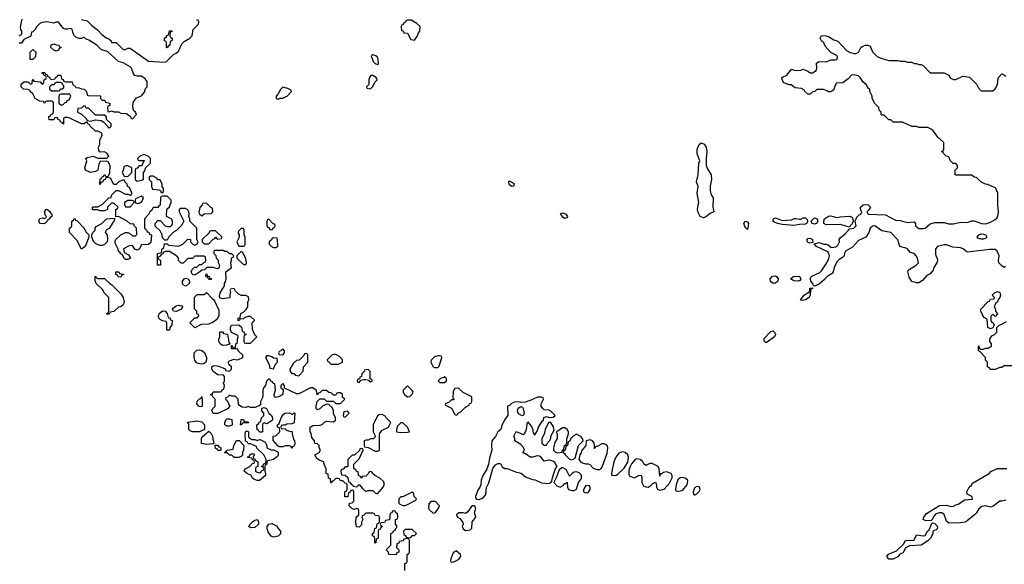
# Model space of a CAD drawing. Header units: inches. Extents: x 2671394 to 2765652, y 830470 to 955458.
# Tile 113 of 256: x 2723676 to 2732190, y 851644 to 856350. Entities that reach past the tile are written whole.
import ezdxf

# ---------------------------------------------------------------- set-up
doc = ezdxf.new("R2010")
doc.units = ezdxf.units.IN
doc.header["$MEASUREMENT"] = 0
doc.layers.add('C7825', color=7, linetype='Continuous')
doc.layers.add('C7835', color=7, linetype='Continuous')

msp = doc.modelspace()

# ---------------------------------------------------------------- linework, layer by layer
at = {"layer": 'C7825', "color": 2, "elevation": 14}
for points in [[(2723670, 856212), (2723690, 856222), (2723695.3, 856230), (2723695.3, 856250), (2723685.2, 856265.2), (2723682.7, 856282.7), (2723693.2, 856346.8), (2723701.2, 856358.8)], [(2727006, 851590), (2727006, 851650), (2727022, 851658), (2727026, 851670), (2727026, 851730), (2727042, 851738), (2727046, 851750), (2727046, 851850), (2727042, 851862), (2727030, 851866), (2726998, 851862), (2726992.7, 851847.3), (2726958, 851842), (2726952.7, 851827.3), (2726938, 851822), (2726934, 851790), (2726954, 851770), (2726954, 851750), (2726938, 851742), (2726930, 851726), (2726867.3, 851727.3), (2726866, 851750), (2726846, 851770), (2726886, 851810), (2726886, 851910), (2726902, 851918), (2726907.3, 851932.7), (2726922, 851938), (2726927.3, 851952.7), (2726938, 851962), (2726936.4, 851976.4), (2726926, 851990), (2726926, 852030), (2726942, 852038), (2726946, 852050), (2726942, 852082), (2726927.3, 852087.3), (2726922, 852102), (2726910, 852106), (2726898, 852102), (2726892.7, 852087.3), (2726878, 852082), (2726872.7, 852027.3), (2726838, 852022), (2726830, 852006), (2726798, 852002), (2726794, 851990), (2726798, 851978), (2726814, 851970), (2726798, 851962), (2726792.7, 851947.3), (2726778, 851942), (2726774, 851930), (2726774, 851870), (2726758, 851862), (2726754, 851830), (2726747.3, 851827.3), (2726746, 851870), (2726742, 851882), (2726726, 851890), (2726726, 851910), (2726742, 851918), (2726747.3, 851952.7), (2726762, 851958), (2726767.3, 851992.7), (2726782, 851998), (2726786, 852010), (2726786, 852050), (2726782, 852062), (2726750, 852066), (2726742, 852082), (2726730, 852086), (2726670, 852086), (2726650, 852066), (2726638, 852062), (2726634, 852050), (2726642, 852030), (2726632.7, 852007.3), (2726630, 851986), (2726610, 851966), (2726587.3, 851967.3), (2726586, 851990), (2726578, 852010), (2726586, 852030), (2726586, 852050), (2726607.3, 852072.7), (2726607.3, 852107.3), (2726602, 852122), (2726590, 852126), (2726570, 852118), (2726560.4, 852120.4), (2726547.3, 852127.3), (2726526, 852150), (2726527.3, 852172.7), (2726550, 852174), (2726566, 852190), (2726566, 852270), (2726562, 852282), (2726550, 852286), (2726538, 852282), (2726532.7, 852267.3), (2726518, 852262), (2726512.7, 852227.3), (2726487.3, 852227.3), (2726486, 852270), (2726502, 852278), (2726506, 852290), (2726506, 852330), (2726502, 852342), (2726490, 852346), (2726470, 852366), (2726450, 852366), (2726442, 852382), (2726430, 852386), (2726410, 852386), (2726390, 852366), (2726378, 852362), (2726372.7, 852347.3), (2726367.3, 852347.3), (2726362, 852382), (2726347.3, 852387.3), (2726342, 852422), (2726326, 852430), (2726326, 852470), (2726308, 852508), (2726306, 852530), (2726264.7, 852544.7), (2726242, 852562), (2726228.7, 852588.7), (2726266, 852610), (2726278, 852630), (2726266, 852650), (2726266, 852670), (2726250, 852686), (2726227.3, 852687.3), (2726226, 852710), (2726200.4, 852740.4), (2726196.4, 852776.4), (2726188, 852790), (2726188, 852830), (2726210, 852842), (2726274.6, 852845.4), (2726290, 852852), (2726310, 852872), (2726330, 852882), (2726390, 852874), (2726406, 852890), (2726406, 852910), (2726388.4, 852948.4), (2726388.7, 852970), (2726379, 852999), (2726350, 853026), (2726330, 853028), (2726294, 853010), (2726270, 852986), (2726250, 852978), (2726238, 852990), (2726238, 853010), (2726248, 853052), (2726270, 853074), (2726307.3, 853072.7), (2726330, 853054), (2726390, 853054), (2726410, 853034), (2726450, 853034), (2726486, 853070), (2726468.4, 853088.4), (2726466, 853110), (2726450, 853126), (2726430, 853126), (2726418, 853122), (2726410, 853106), (2726390, 853106), (2726370, 853126), (2726348.4, 853128.4), (2726330, 853146), (2726290, 853146), (2726270, 853126), (2726258, 853122), (2726250, 853106), (2726238, 853150), (2726210, 853168), (2726190, 853168), (2726090, 853118), (2726070, 853118), (2725966, 853166), (2725966, 853190), (2725950, 853206), (2725934, 853190), (2725934, 853170), (2725954, 853154), (2725952, 853110), (2725914, 853090), (2725890, 853084), (2725878, 853090), (2725875.3, 853110), (2725888, 853150), (2725882, 853202), (2725867.3, 853207.3), (2725862, 853222), (2725847.3, 853227.3), (2725842, 853242), (2725830, 853246), (2725810, 853226), (2725802, 853190), (2725784.7, 853170), (2725778, 853150), (2725778, 853090), (2725758, 853050), (2725756.9, 853023.1), (2725745.4, 853014.6), (2725710, 852998), (2725670, 852998), (2725650, 853008), (2725630, 852998), (2725600.4, 853000.4), (2725576.4, 853016.4), (2725568.4, 853028.4), (2725566, 853070), (2725546, 853090), (2725536.4, 853096.4), (2725510, 853098), (2725490, 853106), (2725472.7, 853087.3), (2725458, 853082), (2725454, 853070), (2725472.7, 853052.7), (2725483.6, 853023.6), (2725494, 853010), (2725471.6, 852988.4), (2725390, 852946), (2725347.3, 852947.3), (2725338, 852970), (2725346, 852990), (2725366, 853010), (2725366, 853070), (2725346, 853090), (2725342, 853102), (2725326, 853110), (2725342, 853118), (2725350, 853134), (2725410, 853134), (2725422, 853138), (2725427.3, 853152.7), (2725442, 853158), (2725446, 853190), (2725438, 853210), (2725448, 853230), (2725448, 853250), (2725447.3, 853267.3), (2725438, 853278), (2725390, 853282), (2725349.3, 853309.3), (2725338, 853330), (2725338, 853350), (2725350, 853358), (2725370, 853362), (2725396.9, 853356.9), (2725452.7, 853332.7), (2725458, 853318), (2725490, 853314), (2725506, 853330), (2725506, 853350), (2725487.3, 853367.3), (2725478, 853390), (2725490, 853402), (2725530, 853418), (2725550, 853412), (2725567.3, 853412.7), (2725606, 853430), (2725606, 853450), (2725566, 853490), (2725562, 853502), (2725550, 853506), (2725510, 853506), (2725506, 853510), (2725506, 853534), (2725512.7, 853532.7), (2725518, 853518), (2725530, 853514), (2725542, 853518), (2725546, 853550), (2725558, 853562), (2725558, 853590), (2725566, 853610), (2725562, 853622), (2725507.3, 853647.3), (2725498, 853670), (2725498, 853690), (2725508, 853710), (2725570, 853714), (2725592.7, 853692.7), (2725598, 853658), (2725612.7, 853652.7), (2725618, 853638), (2725634, 853630), (2725618, 853622), (2725614, 853610), (2725614, 853570), (2725618, 853558), (2725630, 853554), (2725670, 853554), (2725726, 853610), (2725708, 853628), (2725687.3, 853672.7), (2725686, 853730), (2725706, 853750), (2725702, 853762), (2725687.3, 853767.3), (2725670, 853786), (2725650, 853786), (2725623.6, 853776.4), (2725610, 853766), (2725578, 853762), (2725572.7, 853747.3), (2725566, 853750), (2725566, 853770), (2725582, 853778), (2725588, 853810), (2725614.6, 853825.4), (2725634.6, 853845.4), (2725648, 853870), (2725648, 853910), (2725658, 853930), (2725655.3, 853955.3), (2725630, 853968), (2725590, 853968), (2725570, 853978), (2725543.1, 854003.1), (2725530, 854026), (2725498, 854022), (2725494, 854010), (2725498, 853998), (2725492, 853970), (2725494, 853950), (2725490, 853946), (2725430, 853938), (2725407.3, 853947.3), (2725402, 853962), (2725409.1, 853990.9), (2725448, 854050), (2725448, 854070), (2725456.4, 854083.6), (2725462, 854110), (2725458, 854170), (2725506, 854210), (2725502, 854250), (2725508, 854270), (2725508, 854292), (2725522, 854298), (2725526, 854310), (2725510, 854326), (2725490, 854326), (2725470, 854346), (2725450, 854346), (2725436.4, 854356.4), (2725363.6, 854356.4), (2725354, 854350), (2725354, 854330), (2725372.7, 854312.7), (2725374, 854290), (2725391.6, 854271.6), (2725392.7, 854252.7), (2725402, 854230), (2725398, 854202), (2725390, 854198), (2725350, 854208), (2725292.7, 854207.3), (2725272.7, 854187.3), (2725250, 854186), (2725234, 854170), (2725190, 854142), (2725168.7, 854148.7), (2725158, 854170), (2725166, 854190), (2725188.4, 854211.6), (2725207.3, 854212.7), (2725230, 854234), (2725250, 854234), (2725267.3, 854252.7), (2725282, 854258), (2725286, 854270), (2725282, 854302), (2725270, 854306), (2725190, 854306), (2725170, 854286), (2725130, 854286), (2725090, 854246), (2725072.7, 854247.3), (2725048, 854270), (2725048, 854290), (2725040.4, 854300.4), (2725018, 854318), (2724970, 854348), (2724932.7, 854347.3), (2724918, 854342), (2724912, 854328), (2724898, 854322), (2724890, 854306), (2724878, 854302), (2724874, 854290), (2724878, 854278), (2724890, 854274), (2724892.7, 854267.3), (2724894, 854230), (2724866, 854230), (2724866, 854330), (2724902, 854338), (2724908, 854370), (2724922, 854378), (2724927.3, 854412.7), (2724950, 854414), (2724962, 854402), (2725050, 854394), (2725086, 854410), (2725130, 854454), (2725154, 854450), (2725154, 854430), (2725174, 854410), (2725190, 854402), (2725206, 854410), (2725218, 854430), (2725206, 854450), (2725206, 854550), (2725146, 854610), (2725146, 854630), (2725138, 854650), (2725142, 854670), (2725138, 854690), (2725128.4, 854708.4), (2725110, 854718), (2725070, 854718), (2725054, 854710), (2725054, 854690), (2725094, 854610), (2725071.1, 854568.9), (2725031.1, 854528.9), (2725005.4, 854514.6), (2724965.4, 854474.6), (2724950, 854446), (2724930, 854446), (2724910, 854466), (2724908, 854490), (2724890, 854526), (2724847.3, 854567.3), (2724846, 854590), (2724870, 854614), (2724890, 854614), (2724934, 854570), (2724950, 854562), (2724976.4, 854563.6), (2724990, 854574), (2724998, 854590), (2724998, 854610), (2724990, 854626), (2724946, 854650), (2724948.4, 854711.6), (2724970, 854734), (2724978, 854750), (2724986, 854770), (2724986, 854790), (2724950, 854826), (2724910, 854826), (2724898, 854822), (2724894, 854810), (2724890, 854746), (2724878, 854742), (2724870, 854726), (2724830, 854726), (2724816.9, 854703.1), (2724802, 854690), (2724790, 854666), (2724754, 854630), (2724754, 854550), (2724772.7, 854532.7), (2724778, 854518), (2724792.7, 854512.7), (2724798, 854498), (2724814, 854490), (2724810, 854426), (2724790, 854408), (2724730, 854406), (2724710, 854366), (2724690, 854358), (2724670, 854366), (2724650, 854398), (2724623.6, 854396.4), (2724574, 854370), (2724578, 854338), (2724616.9, 854316.9), (2724634, 854290), (2724610, 854278), (2724590, 854278), (2724583.1, 854283.1), (2724562, 854322), (2724550, 854326), (2724542, 854342), (2724530, 854346), (2724527.3, 854367.3), (2724500.4, 854420.4), (2724500.4, 854439.6), (2724506, 854450), (2724550, 854492), (2724590, 854512), (2724611.6, 854511.6), (2724636.9, 854496.9), (2724650, 854482), (2724676.4, 854483.6), (2724687.3, 854492.7), (2724686, 854550), (2724667.3, 854567.3), (2724662, 854582), (2724630, 854586), (2724606, 854610), (2724530, 854648), (2724506, 854646), (2724506, 854710), (2724522, 854718), (2724526, 854730), (2724490, 854766), (2724470, 854766), (2724434, 854730), (2724434, 854710), (2724410, 854698), (2724370, 854698), (2724350, 854706), (2724310, 854706), (2724306, 854710), (2724306, 854730), (2724310, 854734), (2724350, 854734), (2724390, 854752), (2724446, 854810), (2724466, 854814), (2724470, 854834), (2724510, 854874), (2724530, 854874), (2724590, 854842), (2724610, 854842), (2724630, 854834), (2724642, 854838), (2724646, 854850), (2724636.4, 854876.4), (2724622, 854902), (2724608.4, 854908.4), (2724606, 854930), (2724586, 854950), (2724582, 854962), (2724570, 854966), (2724534, 854950), (2724510, 854926), (2724490, 854926), (2724462, 854982), (2724430, 854986), (2724418, 854982), (2724414, 854970), (2724398, 854962), (2724394, 854950), (2724378, 854942), (2724372.7, 854927.3), (2724367.3, 854927.3), (2724370, 854974), (2724382, 854978), (2724386, 854990), (2724402, 854998), (2724408.4, 855011.6), (2724414, 855010), (2724418, 854998), (2724430, 854994), (2724442, 854998), (2724456.4, 855023.6), (2724458, 855090), (2724442, 855122), (2724427.3, 855127.3), (2724370, 855126), (2724359.6, 855100.4), (2724352, 855050), (2724330, 855038), (2724288.4, 855028.4), (2724246, 855050), (2724238, 855070), (2724255.3, 855130), (2724248.4, 855151.6), (2724260.4, 855159.6), (2724311.3, 855171.3), (2724350, 855154), (2724430, 855154), (2724446, 855170), (2724430, 855198), (2724410, 855208), (2724370, 855206), (2724360.4, 855220.4), (2724358, 855250), (2724368.4, 855271.6), (2724368.9, 855311.1), (2724388, 855350), (2724386, 855370), (2724350, 855388), (2724330, 855388), (2724286, 855430), (2724282, 855442), (2724266, 855450), (2724262, 855462), (2724250, 855466), (2724234, 855450), (2724208.9, 855448.9), (2724110, 855498), (2724090, 855506), (2724070, 855506), (2724058, 855502), (2724054, 855490), (2724054, 855450), (2724050, 855446), (2724042, 855462), (2724027.3, 855467.3), (2724022, 855482), (2724007.3, 855487.3), (2724002, 855502), (2723990, 855506), (2723978, 855502), (2723970, 855486), (2723930, 855486), (2723927.3, 855512.7), (2723942, 855518), (2723947.3, 855532.7), (2723962, 855538), (2723967.3, 855552.7), (2723967.3, 855627.3), (2723962, 855642), (2723950, 855646), (2723910, 855646), (2723898, 855642), (2723890, 855626), (2723882, 855642), (2723850, 855646), (2723808.9, 855668.9), (2723788, 855710), (2723766, 855730), (2723762, 855742), (2723747.3, 855747.3), (2723708.9, 855748.9), (2723688, 855770), (2723688.4, 855791.6), (2723710, 855814), (2723750, 855814), (2723770, 855794), (2723782, 855798), (2723786, 855830), (2723790, 855834), (2723798, 855818), (2723852, 855812), (2723870, 855794), (2723882, 855798), (2723886, 855830), (2723902, 855838), (2723906, 855850), (2723902, 855862), (2723887.3, 855867.3), (2723882, 855882), (2723867.3, 855887.3), (2723870, 855894), (2723892.7, 855892.7), (2723898, 855878), (2723912.7, 855872.7), (2723918, 855858), (2723932.7, 855852.7), (2723938, 855838), (2723950, 855834), (2723982, 855838), (2723986, 855850), (2724002, 855858), (2724006, 855870), (2724030, 855872), (2724038, 855838), (2724050, 855834), (2724058, 855818), (2724072.7, 855812.7), (2724130, 855814), (2724134, 855790), (2724163.6, 855763.6), (2724190, 855762), (2724210, 855752), (2724234, 855750), (2724254, 855730), (2724258, 855698), (2724270, 855694), (2724370, 855692), (2724374, 855690), (2724374, 855670), (2724390, 855654), (2724410, 855654), (2724418, 855638), (2724454, 855630), (2724454, 855610), (2724438, 855602), (2724434, 855590), (2724438, 855558), (2724450, 855554), (2724470, 855562), (2724490, 855554), (2724530, 855554), (2724550, 855542), (2724599.6, 855539.6), (2724632.7, 855512.7), (2724638, 855498), (2724650, 855494), (2724686, 855530), (2724678, 855550), (2724663.1, 855563.1), (2724656.4, 855576.4), (2724655.3, 855610), (2724660.4, 855639.6), (2724684.7, 855675.3), (2724730, 855692), (2724754.8, 855725.2), (2724764, 855756), (2724778, 855770), (2724776.4, 855816.4), (2724760.4, 855840.4), (2724730, 855862), (2724690, 855862), (2724670, 855868.7), (2724660.9, 855880.9), (2724642.7, 855930), (2724630, 855942.7), (2724570, 855977.2), (2724529.4, 855989.4), (2724435.9, 856075.9), (2724384, 856090), (2724344, 856130), (2724274.5, 856174.5), (2724244.7, 856184.7), (2724230, 856198), (2724211.1, 856188.9), (2724191.1, 856188.9), (2724160.2, 856200.2), (2724149.4, 856209.4), (2724139, 856230), (2724128.4, 856268.4), (2724115.3, 856275.3), (2724088.9, 856268.9), (2724070, 856268.7), (2724054.6, 856274.6), (2724010, 856328.7), (2723990, 856328.7), (2723970, 856319), (2723910, 856332.7), (2723870, 856325.2), (2723850, 856316), (2723824.7, 856290), (2723810, 856266), (2723790, 856246), (2723778, 856242), (2723772.7, 856207.3), (2723710, 856178), (2723690, 856146), (2723670, 856146)], [(2724210, 856352), (2724259.8, 856339.8), (2724299.8, 856299.8), (2724346.8, 856266.8), (2724390, 856218), (2724430, 856191.3), (2724446, 856186), (2724466, 856166), (2724470, 856154), (2724510, 856152), (2724570, 856092), (2724590, 856092), (2724610, 856104.7), (2724630, 856104.7), (2724790, 855992), (2724930, 855982), (2724946, 855990), (2725007.3, 856052.7), (2725030, 856062), (2725050, 856078), (2725077.2, 856142.8), (2725099, 856161), (2725148, 856190), (2725168, 856210), (2725175.3, 856264.7), (2725218, 856310), (2725226, 856330), (2725222, 856342), (2725206, 856350)]]:
    msp.add_lwpolyline(points, dxfattribs=at)
at = {"layer": 'C7825', "color": 2}
for points, elevation in [([(2727070, 856346), (2727030, 856346), (2727018, 856342), (2727012.7, 856327.3), (2726998, 856322), (2726992.7, 856307.3), (2726978, 856302), (2726974, 856290), (2726978, 856258), (2726992.7, 856252.7), (2726998, 856238), (2727030, 856234), (2727058, 856178), (2727090, 856174), (2727115.3, 856210), (2727124, 856236), (2727135.3, 856250), (2727138, 856290), (2727110, 856318), (2727076.4, 856336.4)], 14), ([(2724950, 856106), (2724946, 856110), (2724946, 856150), (2724942, 856162), (2724928.4, 856168.4), (2724928.4, 856191.6), (2724942, 856198), (2724950, 856214), (2724962, 856218), (2724970, 856254), (2724990, 856254), (2724992.7, 856247.3), (2724978, 856242), (2724974, 856210), (2724978, 856198), (2724994, 856190), (2724994, 856170), (2724978, 856162), (2724974, 856130), (2724958, 856122)], 14), ([(2723990, 856078), (2723970, 856086), (2723946, 856110), (2723947.3, 856132.7), (2723970, 856142), (2723990, 856132), (2724014, 856130), (2724018, 856118), (2724034, 856110), (2724018, 856102), (2724010, 856086)], 14), ([(2723770, 856006), (2723766, 856010), (2723766, 856070), (2723790, 856092), (2723814, 856070), (2723811.6, 856028.4), (2723790, 856006)], 14), ([(2726730, 856046), (2726718, 856042), (2726714, 856030), (2726722, 856022), (2726732, 855990), (2726750, 855972), (2726770, 855962), (2726778, 855970), (2726776.4, 856003.6), (2726770, 856026), (2726756.4, 856036.4)], 14), ([(2724030, 855806), (2723990, 855806), (2723978, 855802), (2723972.7, 855787.3), (2723950, 855786), (2723934, 855770), (2723934, 855750), (2723950, 855734), (2724010, 855734), (2724022, 855738), (2724027.3, 855752.7), (2724050, 855754), (2724056.4, 855763.6), (2724058, 855778), (2724047.3, 855787.3), (2724042, 855802)], 14), ([(2726730, 855868), (2726712.7, 855867.3), (2726703.6, 855856.4), (2726694, 855830), (2726694, 855790), (2726674, 855770), (2726678, 855758), (2726710, 855754), (2726730, 855774), (2726746, 855810), (2726766, 855830), (2726758, 855850)], 14), ([(2725950, 855766), (2725930, 855746), (2725911.6, 855708.4), (2725894, 855690), (2725894, 855670), (2725910, 855662), (2725928, 855672), (2725950, 855672), (2725990, 855692), (2726026, 855730), (2726022, 855742), (2725994.6, 855754.6)], 14), ([(2724110, 855706), (2724030, 855706), (2724018, 855702), (2724014, 855690), (2724014, 855630), (2724030, 855614), (2724050, 855614), (2724070, 855634), (2724082, 855638), (2724087.3, 855652.7), (2724102, 855658), (2724118, 855690)], 14), ([(2724230, 855606), (2724210, 855586), (2724178, 855582), (2724174, 855550), (2724210, 855534), (2724252.7, 855492.7), (2724258, 855478), (2724290, 855474), (2724330, 855484.7), (2724379.6, 855479.6), (2724403.6, 855463.6), (2724450, 855414), (2724466, 855430), (2724466, 855450), (2724427.3, 855487.3), (2724426, 855510), (2724410, 855526), (2724330, 855526), (2724270, 855586), (2724250, 855586), (2724242, 855602)], 14), ([(2729590, 854637), (2729561.2, 854650), (2729543.2, 854683.2), (2729536, 854710), (2729541.2, 854750), (2729549, 854770), (2729535.3, 854850), (2729544, 854910), (2729529.2, 854950), (2729544, 855010), (2729549, 855110), (2729558, 855130), (2729535.3, 855190), (2729534, 855230), (2729550, 855272), (2729570, 855284.7), (2729594.4, 855274.4), (2729610.8, 855250), (2729618.8, 855210), (2729611, 855150), (2729611, 855090), (2729622, 855062), (2729656, 855010), (2729658, 854970), (2729647.1, 854912.9), (2729646.8, 854870), (2729655.3, 854835.3), (2729671, 854810), (2729670.7, 854730.7), (2729678, 854690), (2729646, 854674), (2729610, 854646.6)], 10), ([(2724750, 855186), (2724714, 855170), (2724694, 855150), (2724698, 855138), (2724710, 855134), (2724752.7, 855132.7), (2724752.7, 855127.3), (2724742, 855118), (2724732.7, 855087.3), (2724710, 855086), (2724690, 855066), (2724678, 855062), (2724672.7, 855047.3), (2724674, 854970), (2724690, 854954), (2724730, 854962), (2724746, 854970), (2724746, 855030), (2724756.4, 855043.6), (2724760.4, 855059.6), (2724767.3, 855072.7), (2724806, 855110), (2724806, 855150), (2724786, 855170)], 14), ([(2724610, 855088), (2724592.7, 855087.3), (2724578, 855082), (2724571.6, 855048.4), (2724562, 855030), (2724578, 854998), (2724610, 854994), (2724646, 855030), (2724646, 855070)], 14), ([(2724830, 854998), (2724810, 854998), (2724794, 854990), (2724794, 854970), (2724814, 854950), (2724814, 854910), (2724825.4, 854885.4), (2724879.6, 854879.6), (2724892.7, 854872.7), (2724898, 854858), (2724910, 854854), (2724918, 854862), (2724918, 854890), (2724908, 854908), (2724908, 854930), (2724890, 854966), (2724867.3, 854967.3), (2724862, 854982)], 14), ([(2727910, 854955.3), (2727902, 854950), (2727904.7, 854930), (2727910, 854924.7), (2727930, 854912), (2727950, 854914), (2727955.3, 854930), (2727950, 854935.3)], 14), ([(2724610, 854788), (2724582, 854770), (2724582, 854750), (2724590, 854734), (2724630, 854734), (2724666, 854770), (2724662, 854782), (2724647.3, 854787.3)], 14), ([(2724730, 854826), (2724678, 854802), (2724674, 854790), (2724674, 854770), (2724690, 854762), (2724710, 854764.7), (2724730, 854774), (2724746, 854810)], 14), ([(2723890, 854586), (2723850, 854588.7), (2723842, 854610), (2723850, 854631), (2723876.9, 854636.9), (2723887.3, 854632.7), (2723902, 854638), (2723906, 854650), (2723898, 854658), (2723889.4, 854690), (2723902, 854710), (2723910, 854713.4), (2723934.4, 854694.4), (2723941, 854681), (2723954, 854670), (2723954, 854650), (2723938, 854642), (2723930, 854626), (2723918, 854622), (2723914, 854610)], 14), ([(2725290, 854766), (2725258, 854762), (2725254, 854750), (2725232.7, 854727.3), (2725225.4, 854685.4), (2725231.6, 854671.6), (2725250, 854654), (2725270, 854672), (2725330, 854674), (2725346, 854690), (2725342, 854722), (2725327.3, 854727.3)], 14), ([(2724210, 854366), (2724170, 854446), (2724106, 854510), (2724106, 854550), (2724122, 854558), (2724126, 854570), (2724126, 854610), (2724142, 854618), (2724150, 854634), (2724158, 854618), (2724170, 854614), (2724231.1, 854551.1), (2724250, 854514), (2724274, 854490), (2724274, 854470), (2724242, 854390)], 14), ([(2724370, 854398), (2724334.6, 854414.6), (2724314.6, 854434.6), (2724298, 854470), (2724298, 854490), (2724308, 854510), (2724328, 854530), (2724328, 854550), (2724336.4, 854563.6), (2724386, 854590), (2724426, 854630), (2724494, 854634), (2724492, 854610), (2724481, 854599), (2724450, 854546), (2724425.4, 854534.6), (2724414, 854510), (2724431.6, 854491.6), (2724434, 854450), (2724432, 854430), (2724410, 854408), (2724390, 854398)], 14), ([(2725830, 854626), (2725818, 854622), (2725814, 854610), (2725814, 854570), (2725818, 854558), (2725832.7, 854552.7), (2725838, 854538), (2725850, 854534), (2725862, 854538), (2725867.3, 854552.7), (2725882, 854558), (2725886, 854570), (2725882, 854582), (2725867.3, 854587.3)], 14), ([(2728370, 854677.2), (2728348, 854672), (2728366.8, 854650), (2728390, 854634.8), (2728410, 854641), (2728416, 854650), (2728402, 854670)], 14), ([(2729970, 854538), (2729950, 854555.3), (2729936.2, 854590), (2729949.8, 854610.3), (2729970, 854604), (2729977.6, 854590)], 10), ([(2725370, 854526), (2725330, 854526), (2725318, 854522), (2725312.7, 854507.3), (2725254, 854450), (2725254, 854430), (2725270, 854414), (2725310, 854414), (2725347.3, 854452.7), (2725362, 854458), (2725370, 854474), (2725378, 854458), (2725390, 854454), (2725422, 854458), (2725426, 854470)], 14), ([(2725610, 854546), (2725590, 854546), (2725570, 854526), (2725565.4, 854514.6), (2725565.4, 854505.4), (2725574, 854490), (2725574, 854470), (2725554, 854430), (2725570, 854394), (2725610, 854394), (2725622, 854398), (2725626, 854410), (2725626, 854470), (2725618, 854490), (2725618, 854530)], 14), ([(2725870, 854466), (2725858, 854462), (2725852.7, 854447.3), (2725834, 854430), (2725834, 854410), (2725854, 854390), (2725870, 854382), (2725890, 854382), (2725907.3, 854392.7), (2725906, 854450), (2725902, 854462)], 14), ([(2725590, 854346), (2725554, 854310), (2725554, 854290), (2725610, 854234), (2725630, 854234), (2725638, 854250), (2725630, 854286), (2725602, 854342)], 14), ([(2724350, 854114), (2724410, 854114), (2724454, 854070), (2724470, 854062), (2724550, 853982), (2724570.8, 853950.8), (2724578, 853910), (2724570, 853886), (2724551.3, 853868.7), (2724530, 853866), (2724490, 853828), (2724458, 853822), (2724450, 853806), (2724430, 853806), (2724426, 853810), (2724442, 853818), (2724446, 853830), (2724446, 853950), (2724406, 853990), (2724395.3, 854015.3), (2724338, 854070), (2724327.3, 854092.7), (2724328, 854132), (2724334, 854130), (2724338, 854118)], 14), ([(2724550, 854126), (2724528.4, 854128.4), (2724522, 854142), (2724507.3, 854147.3), (2724506, 854170), (2724531.6, 854171.6), (2724538, 854158), (2724572, 854152), (2724572, 854148), (2724558, 854142)], 14), ([(2725110, 854048.7), (2725090, 854058), (2725082, 854070), (2725082, 854090), (2725098, 854110), (2725110, 854116), (2725131.1, 854111.1), (2725144.7, 854090), (2725142, 854070), (2725130, 854058)], 14), ([(2725310, 854106), (2725302, 854122), (2725286, 854130), (2725287.3, 854152.7), (2725294, 854150), (2725298, 854138), (2725314, 854130), (2725318, 854118), (2725334, 854110), (2725330, 854106)], 14), ([(2725190, 853688.7), (2725146, 853730), (2725190, 853774), (2725210, 853774), (2725226, 853790), (2725222, 853802), (2725207.3, 853807.3), (2725206, 853830), (2725187.3, 853852.7), (2725188.4, 853951.6), (2725210, 853974), (2725270, 853974), (2725290, 853994), (2725339.6, 853939.6), (2725354, 853930), (2725359.6, 853919.6), (2725398.8, 853838.8), (2725397.3, 853790), (2725380.7, 853759.3), (2725350, 853735.3), (2725310, 853718), (2725243.6, 853716.4)], 14), ([(2725030, 853828), (2725006, 853830), (2724998, 853850), (2725003.1, 853856.9), (2725030, 853878), (2725050, 853882), (2725078, 853878), (2725082, 853870), (2725074, 853850)], 14), ([(2724970, 853666), (2724948.4, 853668.4), (2724947.3, 853727.3), (2724942, 853742), (2724910, 853748), (2724890, 853758), (2724878, 853770), (2724875.3, 853790), (2724884.7, 853815.3), (2724910, 853834), (2724932.7, 853832.7), (2724952, 853812), (2724958, 853778), (2724972.7, 853772.7), (2724978, 853758), (2724994, 853750), (2724992, 853710), (2724974, 853690)], 14), ([(2725430, 853535.3), (2725408, 853550), (2725398, 853570), (2725398, 853590), (2725406, 853610), (2725406, 853650), (2725410, 853654), (2725430, 853654), (2725438, 853638), (2725472.7, 853632.7), (2725483.6, 853563.6), (2725494, 853550), (2725494, 853546), (2725490, 853546), (2725463.6, 853536.4)], 14), ([(2725250, 853373.2), (2725220.2, 853380.2), (2725205.6, 853385.6), (2725189, 853409), (2725184, 853430), (2725184, 853470), (2725206.6, 853493.4), (2725230, 853496), (2725250, 853491), (2725273.4, 853473.4), (2725291, 853430), (2725291, 853410), (2725284.7, 853390), (2725270, 853379)], 14), ([(2725950, 853506), (2725932.7, 853487.3), (2725918, 853482), (2725914, 853470), (2725918, 853458), (2725950, 853454), (2725966, 853470), (2725966, 853490)], 14), ([(2725830, 853446), (2725810, 853446), (2725802, 853430), (2725834, 853370), (2725838, 853338), (2725870, 853334), (2725887.3, 853372.7), (2725906, 853390), (2725902, 853422), (2725870, 853426), (2725856.4, 853436.4)], 14), ([(2726150, 853466), (2726138, 853462), (2726132.7, 853447.3), (2726092.7, 853407.3), (2726070, 853406), (2726039.6, 853380.4), (2726012, 853330), (2726014, 853310), (2726030, 853294), (2726051.6, 853291.6), (2726058, 853278), (2726090, 853274), (2726127.3, 853312.7), (2726128.4, 853351.6), (2726166, 853390), (2726166, 853450), (2726162, 853462)], 14), ([(2726410, 853458), (2726390, 853458), (2726374, 853450), (2726334, 853410), (2726338, 853398), (2726354, 853390), (2726358, 853378), (2726370, 853374), (2726430, 853374), (2726450, 853382), (2726466, 853390), (2726466, 853410), (2726440.4, 853440.4)], 14), ([(2727310, 853446), (2727290, 853446), (2727263.6, 853436.4), (2727232.7, 853407.3), (2727232, 853390), (2727251.6, 853351.6), (2727266, 853346), (2727290, 853346), (2727303.1, 853356.9), (2727326, 853430), (2727322, 853442)], 14), ([(2726690, 853326), (2726658, 853322), (2726654, 853310), (2726634, 853290), (2726632.7, 853267.3), (2726618, 853262), (2726614, 853246), (2726598, 853242), (2726594, 853230), (2726598, 853218), (2726610, 853214), (2726626, 853234), (2726650, 853242), (2726670, 853242), (2726694, 853234), (2726694, 853230), (2726710, 853222), (2726726, 853230), (2726722, 853242), (2726706, 853246), (2726706, 853310)], 14), ([(2727350, 853266), (2727342, 853258), (2727314, 853250), (2727294, 853230), (2727310, 853214), (2727350, 853214), (2727366, 853230), (2727366, 853250)], 14), ([(2727030, 853186), (2726992, 853150), (2726992, 853130), (2727002, 853110), (2727030, 853092), (2727050, 853094), (2727070, 853114), (2727078, 853130), (2727070, 853146)], 14), ([(2727470, 853166), (2727438, 853162), (2727423.6, 853136.4), (2727422, 853082), (2727431.6, 853071.6), (2727430, 853066), (2727410, 853066), (2727390, 853046), (2727354, 853030), (2727358, 853018), (2727410, 852994), (2727438, 852938), (2727450, 852934), (2727462, 852938), (2727466, 852950), (2727490, 852962), (2727530, 853002), (2727562, 853018), (2727566, 853030), (2727582, 853038), (2727586, 853050), (2727586, 853090), (2727510, 853128)], 14), ([(2725250, 853006), (2725227.3, 853007.3), (2725208, 853030), (2725210, 853054), (2725230, 853074), (2725242, 853078), (2725250, 853094), (2725254, 853050), (2725254, 853010)], 14), ([(2728187.3, 853087.3), (2728152.7, 853087.3), (2728084.7, 853055.3), (2728070, 853054), (2728050, 853044), (2728010, 853042), (2727989.2, 853049.2), (2727953.7, 853046.3), (2727927.5, 853032.5), (2727910, 853015.3), (2727894, 853010), (2727897.3, 852930), (2727876.3, 852903.7), (2727846.8, 852853.2), (2727834.8, 852810), (2727810.7, 852789.3), (2727790, 852748), (2727758, 852710), (2727754.8, 852670), (2727758.8, 852630), (2727738, 852562), (2727730.4, 852509.6), (2727715.2, 852464.8), (2727680.7, 852410), (2727666, 852370), (2727662.8, 852330), (2727654.8, 852310), (2727635.9, 852284.1), (2727616, 852230), (2727618, 852218), (2727626.4, 852206.4), (2727650, 852204), (2727682.7, 852217.3), (2727700.2, 852239.8), (2727706.3, 852253.7), (2727712.9, 852307.1), (2727732.5, 852347.5), (2727767.5, 852472.5), (2727790, 852504), (2727810, 852516.3), (2727834, 852514), (2727847.3, 852487.3), (2727870, 852472), (2727890, 852471.3), (2727963, 852443), (2728010.7, 852430.7), (2728050, 852398.8), (2728110, 852377.3), (2728133.4, 852373.4), (2728187.7, 852347.7), (2728250, 852341), (2728268, 852350), (2728278, 852362), (2728282, 852390), (2728295.3, 852430), (2728310, 852472), (2728322, 852490), (2728302.7, 852522.7), (2728292.1, 852532.1), (2728270, 852541.2), (2728250, 852542.7), (2728210, 852535.3), (2728186.3, 852566.3), (2728170, 852577.2), (2728150, 852581.2), (2728110, 852569), (2728090, 852568.7), (2728050, 852598), (2728026, 852606), (2728042, 852630), (2728032.9, 852652.9), (2728010, 852678), (2727958, 852710), (2727958, 852730), (2727948.7, 852750), (2727970, 852792), (2728030, 852764.7), (2728044, 852776), (2728057.2, 852810), (2728063.1, 852856.9), (2728070, 852874), (2728104.7, 852830), (2728112.7, 852807.3), (2728112.7, 852792.7), (2728124.7, 852764.7), (2728130, 852762), (2728150, 852794), (2728162, 852830), (2728196.4, 852883.6), (2728206, 852890), (2728207.3, 852912.7), (2728230, 852922), (2728250, 852912), (2728290, 852914), (2728306, 852930), (2728266, 852970), (2728250, 852975.3), (2728210, 852978), (2728198, 852990), (2728186, 853010), (2728186, 853030), (2728206, 853070), (2728202, 853082)], 14), ([(2725810, 852858), (2725790, 852866), (2725778, 852862), (2725774, 852850), (2725774, 852790), (2725770, 852786), (2725750, 852786), (2725742, 852802), (2725730, 852806), (2725726, 852850), (2725742, 852858), (2725747.3, 852872.7), (2725762, 852878), (2725766, 852910), (2725786, 852930), (2725786, 852950), (2725768.7, 852968.7), (2725768, 852992), (2725790, 852998), (2725810.7, 852990.7), (2725831.1, 852951.1), (2725852, 852930), (2725862, 852910), (2725862, 852890), (2725819.6, 852860.4)], 14), ([(2728030, 852928), (2728010, 852933.2), (2727990, 852945.2), (2727980.9, 852970), (2727985.8, 852994.2), (2728010, 853007.3), (2728022.8, 853002.8), (2728030.7, 852990.7), (2728038, 852950)], 14), ([(2725470, 852838), (2725448.9, 852848.9), (2725448.4, 852871.6), (2725463.1, 852896.9), (2725470, 852902), (2725490, 852902), (2725510, 852894), (2725514, 852850), (2725510, 852846), (2725490, 852838)], 14), ([(2726030, 852646), (2726022, 852662), (2726007.3, 852667.3), (2725970, 852668), (2725950, 852658), (2725920.4, 852660.4), (2725907.3, 852667.3), (2725867.3, 852712.7), (2725866, 852750), (2725890, 852754), (2725926, 852790), (2725922, 852822), (2725906, 852830), (2725906, 852850), (2725918, 852862), (2725935.3, 852910), (2725958, 852942), (2725970, 852951.3), (2726010, 852952), (2726030, 852942), (2726038, 852942), (2726050, 852954), (2726054, 852950), (2726050, 852866), (2726030, 852858), (2725985.4, 852854.6), (2725970, 852846), (2725950, 852846), (2725938, 852842), (2725934, 852830), (2725938, 852818), (2725970, 852814), (2725983.6, 852803.6), (2726010, 852794), (2726032.7, 852792.7), (2726032, 852770), (2726043.6, 852723.6), (2726052, 852710), (2726054, 852690), (2726050, 852666), (2726038, 852662)], 14), ([(2726510, 852966), (2726478, 852962), (2726474, 852930), (2726478, 852918), (2726490, 852914), (2726526, 852950)], 14), ([(2726810, 852938), (2726783.6, 852936.4), (2726770, 852926), (2726732, 852850), (2726732, 852790), (2726752.7, 852747.3), (2726731.6, 852728.4), (2726710, 852728), (2726690, 852718), (2726670, 852718), (2726654, 852710), (2726654, 852670), (2726658, 852658), (2726690, 852654), (2726750, 852622), (2726770, 852622), (2726786, 852630), (2726786, 852770), (2726810, 852802), (2726866, 852830), (2726886, 852870), (2726846, 852910), (2726842, 852922)], 14), ([(2725170, 852788), (2725150, 852798), (2725138, 852810), (2725138, 852858), (2725128, 852872), (2725210, 852884.7), (2725250, 852874), (2725274, 852850), (2725274, 852810), (2725230, 852788)], 14), ([(2725590, 852848), (2725586, 852850), (2725590, 852894), (2725610, 852894), (2725618, 852878), (2725650, 852874), (2725654, 852870), (2725650, 852866), (2725610, 852866), (2725598, 852862)], 14), ([(2726990, 852866), (2726970, 852866), (2726943.6, 852836.4), (2726934, 852810), (2726934, 852790), (2726970, 852782), (2727030, 852784.7), (2727046, 852790), (2727028, 852830)], 14), ([(2728270, 852868), (2728250, 852868), (2728242, 852858), (2728221, 852810), (2728211.6, 852768.4), (2728192, 852730), (2728192, 852690), (2728210, 852672), (2728230, 852674), (2728243.1, 852696.9), (2728258, 852710), (2728268, 852730), (2728268.4, 852751.6), (2728298, 852802), (2728292.9, 852832.9)], 14), ([(2728390, 852822), (2728370, 852822), (2728330, 852795.3), (2728314, 852790), (2728322, 852770), (2728322, 852730), (2728303.6, 852696.4), (2728292, 852650), (2728292, 852630), (2728310, 852612), (2728330, 852606), (2728366, 852614), (2728370, 852634), (2728382, 852638), (2728386, 852670), (2728402, 852678), (2728406, 852690), (2728407.3, 852727.3), (2728422, 852770), (2728422, 852790), (2728409, 852809)], 14), ([(2725290, 852678), (2725249, 852689), (2725248.7, 852730), (2725254.6, 852745.4), (2725310, 852794), (2725330, 852774), (2725342, 852750), (2725344.7, 852724.7), (2725352.7, 852707.3), (2725354, 852686), (2725350, 852686)], 14), ([(2725730, 852714), (2725750, 852722), (2725759.6, 852719.6), (2725798, 852698), (2725814, 852670), (2725814, 852650), (2725850, 852632), (2725872, 852632), (2725911.6, 852611.6), (2725911.6, 852588.4), (2725903.6, 852576.4), (2725871, 852549), (2725822, 852538), (2725814, 852530), (2725811.6, 852508.4), (2725798, 852502), (2725794, 852490), (2725794, 852450), (2725802, 852430), (2725802, 852410), (2725750, 852368), (2725730, 852368.7), (2725700.2, 852380.2), (2725690, 852388), (2725675.3, 852415.3), (2725644.7, 852424.7), (2725618, 852450), (2725626, 852470), (2725666, 852490), (2725690, 852514), (2725702, 852518), (2725706, 852530), (2725702, 852542), (2725690, 852546), (2725682, 852562), (2725650, 852566), (2725646, 852570), (2725662, 852578), (2725666, 852590), (2725680.4, 852599.6), (2725690, 852602), (2725698, 852598), (2725702, 852590), (2725694, 852570), (2725698, 852558), (2725710, 852554), (2725718, 852538), (2725734, 852530), (2725734, 852490), (2725718, 852482), (2725714, 852470), (2725714, 852450), (2725723.6, 852443.6), (2725750, 852434), (2725762, 852438), (2725767.3, 852452.7), (2725782, 852458), (2725786, 852470), (2725782, 852482), (2725766, 852490), (2725782, 852498), (2725787.3, 852512.7), (2725802, 852518), (2725806, 852530), (2725806, 852550), (2725788, 852590), (2725727.3, 852647.3), (2725722, 852662), (2725670, 852686), (2725650, 852686), (2725642, 852702), (2725627.3, 852707.3), (2725626, 852770), (2725630, 852794), (2725650, 852794), (2725654, 852790), (2725654, 852750), (2725658, 852738), (2725683.6, 852723.6), (2725710, 852722)], 14), ([(2728490, 852768), (2728465.4, 852754.6), (2728442, 852730), (2728430, 852706), (2728418, 852702), (2728412, 852670), (2728398, 852662), (2728392, 852630), (2728378, 852622), (2728374, 852610), (2728384.7, 852604.7), (2728391.3, 852590), (2728430, 852551.3), (2728450, 852546), (2728478, 852562), (2728508.7, 852670), (2728548, 852710), (2728542, 852730), (2728529, 852749)], 14), ([(2725390, 852626), (2725382, 852642), (2725370, 852646), (2725366, 852674), (2725390, 852674), (2725398, 852658), (2725414, 852650), (2725414, 852630), (2725410, 852626)], 14), ([(2725530, 852566), (2725510, 852586), (2725490, 852588), (2725470, 852606), (2725450, 852606), (2725446, 852610), (2725462, 852618), (2725468.4, 852631.6), (2725522, 852638), (2725528.4, 852671.6), (2725550, 852714), (2725572.7, 852712.7), (2725614, 852670), (2725612, 852630), (2725602, 852610), (2725602, 852590), (2725598, 852582), (2725570, 852568)], 14), ([(2726630, 852646), (2726618, 852642), (2726612.7, 852627.3), (2726570, 852586), (2726550, 852586), (2726514, 852550), (2726514, 852490), (2726510, 852486), (2726490, 852486), (2726472.7, 852467.3), (2726458, 852462), (2726454, 852450), (2726458, 852418), (2726490, 852414), (2726512.7, 852392.7), (2726518, 852358), (2726530, 852354), (2726538, 852338), (2726554, 852330), (2726558, 852318), (2726590, 852314), (2726610, 852334), (2726639.6, 852299.6), (2726670, 852274), (2726690, 852282), (2726730, 852282), (2726750, 852262), (2726770, 852254), (2726818, 852310), (2726828, 852330), (2726828, 852350), (2726820.4, 852360.4), (2726788.9, 852388.9), (2726746, 852410), (2726727.3, 852427.3), (2726722, 852442), (2726710, 852446), (2726698, 852442), (2726692.7, 852427.3), (2726670, 852406), (2726638, 852402), (2726630, 852386), (2726622, 852402), (2726606, 852410), (2726602, 852442), (2726587.3, 852447.3), (2726582, 852462), (2726566, 852470), (2726566, 852510), (2726610, 852554), (2726646, 852630), (2726642, 852642)], 14), ([(2728610, 852719), (2728574, 852710), (2728571.3, 852670), (2728534.8, 852625.2), (2728530, 852608), (2728518, 852590), (2728511.3, 852550), (2728527.1, 852527.1), (2728539.8, 852519.8), (2728570, 852511), (2728590, 852512), (2728605.4, 852505.4), (2728633.7, 852473.7), (2728670, 852462.8), (2728690, 852464), (2728706, 852474), (2728719.5, 852500.5), (2728756.2, 852603.8), (2728762.7, 852650), (2728755.1, 852670), (2728750, 852677.2), (2728730, 852686), (2728710, 852686), (2728670, 852662), (2728658, 852662), (2728650, 852646), (2728646, 852646), (2728647.3, 852672.7), (2728642, 852690), (2728628, 852710)], 14), ([(2728884.7, 852615.3), (2728855.9, 852604.1), (2728830, 852568.7), (2728814, 852530), (2728792, 852432), (2728794, 852414), (2728830, 852412), (2728850, 852424.7), (2728904.1, 852475.9), (2728933.2, 852526.8), (2728939.3, 852570), (2728935.1, 852590), (2728910, 852611.3)], 14), ([(2728362.8, 852477.2), (2728341, 852459), (2728316, 852390), (2728294, 852350), (2728321.4, 852321.4), (2728350, 852311.3), (2728375.3, 852324.7), (2728390, 852342), (2728398, 852342), (2728410, 852354), (2728412, 852310), (2728422, 852290), (2728450, 852281), (2728470, 852281), (2728490, 852294), (2728508.7, 852350), (2728534, 852386), (2728533.6, 852413.6), (2728513.6, 852433.6), (2728490, 852442), (2728470, 852439), (2728452, 852430), (2728430, 852406), (2728402, 852462), (2728376.5, 852476.5)], 14), ([(2729010, 852556), (2728998, 852550), (2728967.1, 852512.9), (2728954.8, 852490), (2728944.5, 852455.5), (2728942.8, 852430), (2728947.1, 852407.1), (2728990, 852391.3), (2729030, 852411.3), (2729050, 852414), (2729056, 852396), (2729056, 852350), (2729070, 852322), (2729090, 852312), (2729110, 852311.3), (2729134.6, 852325.4), (2729150, 852342), (2729174, 852354), (2729182, 852330), (2729182, 852310), (2729190, 852294), (2729210, 852284.7), (2729250, 852294), (2729295.5, 852344.5), (2729317.2, 852390), (2729317.2, 852410), (2729309.1, 852429.1), (2729270, 852444), (2729243.5, 852436.5), (2729226, 852426), (2729214, 852426), (2729210, 852406), (2729206, 852470), (2729198, 852490), (2729145.1, 852514.9), (2729124.9, 852515.1), (2729090, 852498), (2729073.2, 852513.2), (2729065.2, 852530), (2729042, 852550)], 14), ([(2729405.5, 852394.5), (2729388, 852392), (2729367.3, 852372.7), (2729351, 852330), (2729346, 852290), (2729350, 852282), (2729370, 852272), (2729410, 852284.7), (2729448.7, 852330), (2729453.6, 852366.4), (2729453.2, 852370), (2729430, 852389)], 14), ([(2728570, 852326), (2728552, 852290), (2728552, 852270), (2728570, 852261), (2728590, 852264.7), (2728608, 852290), (2728607.3, 852307.3), (2728602, 852322)], 14), ([(2729530, 852315.3), (2729510, 852306), (2729498, 852270), (2729502, 852250), (2729510, 852242), (2729530, 852252), (2729550, 852272), (2729559, 852290), (2729555.3, 852310), (2729550, 852314)], 14), ([(2727070, 852266), (2726990, 852228), (2726972.7, 852227.3), (2726954, 852210), (2726952.7, 852172.7), (2726963.6, 852163.6), (2726992.7, 852152.7), (2727010, 852152), (2727030, 852162), (2727102, 852198), (2727106, 852210), (2727086, 852230), (2727082, 852262)], 14), ([(2727270, 852186), (2727230, 852186), (2727212.7, 852167.3), (2727211.3, 852130), (2727216.9, 852116.9), (2727250, 852084.7), (2727270, 852092), (2727298, 852130), (2727306, 852150)], 14), ([(2727590, 852148.7), (2727579.8, 852140.2), (2727550, 852098), (2727530, 852082), (2727510, 852088), (2727472.7, 852087.3), (2727454, 852070), (2727462, 852050), (2727481, 852041), (2727506.4, 852006.4), (2727510.7, 851990), (2727502.8, 851970), (2727510.6, 851950), (2727530, 851936.4), (2727570, 851940.5), (2727584.5, 851955.5), (2727589.2, 852010), (2727619, 852050), (2727609.3, 852090), (2727619, 852130), (2727608.4, 852148.4)], 14), ([(2725670, 851958), (2725658, 851970), (2725668, 851990), (2725688.9, 852011.1), (2725710, 852024.7), (2725731.6, 852031.6), (2725742, 852010), (2725742, 851990), (2725710, 851962)], 14), ([(2725870, 851878), (2725850, 851886), (2725824.7, 851924.7), (2725815.3, 851950), (2725815.3, 851970), (2725828.7, 851991.3), (2725856.9, 851996.9), (2725896.9, 851976.9), (2725910, 851954), (2725932, 851930), (2725931.6, 851908.4), (2725910, 851888)], 14), ([(2727070, 851946), (2727010, 851946), (2726994, 851930), (2726998, 851898), (2727012.7, 851892.7), (2727018, 851878), (2727050, 851874), (2727062, 851878), (2727067.3, 851892.7), (2727090, 851894), (2727106, 851910)], 14), ([(2727450, 851759), (2727430, 851748.7), (2727422.5, 851737.5), (2727404.7, 851690), (2727402, 851670), (2727406, 851666), (2727410, 851662), (2727430, 851664.7), (2727470, 851684.7), (2727489, 851710), (2727488.7, 851730)], 14)]:
    msp.add_lwpolyline(points, close=True, dxfattribs=dict(at, elevation=elevation))
at = {"layer": 'C7835', "color": 2, "elevation": 10}
for points in [[(2732201, 854219), (2732190, 854208.7), (2732170, 854222), (2732144, 854250), (2732141.2, 854270), (2732145.2, 854310), (2732129.3, 854349.3), (2732110, 854364), (2732065.6, 854365.6), (2731870, 854342), (2731834, 854370), (2731810, 854379.5), (2731743.9, 854383.9), (2731690, 854406), (2731670, 854406), (2731612, 854390), (2731594, 854370), (2731594, 854326), (2731598, 854310), (2731610.8, 854290.8), (2731611, 854270), (2731606, 854250), (2731582, 854210), (2731575.3, 854184.7), (2731550, 854155.3), (2731519.6, 854140.4), (2731483.6, 854096.4), (2731450, 854075.3), (2731430, 854075.3), (2731388.9, 854088.9), (2731366.3, 854126.3), (2731355.3, 854170), (2731358, 854182), (2731366, 854190), (2731428, 854230), (2731448, 854250), (2731439, 854290), (2731428.7, 854310), (2731410, 854328.7), (2731379, 854339), (2731350, 854373.2), (2731286, 854390), (2731270, 854448), (2731210, 854512.3), (2731130, 854524.5), (2731070, 854569.3), (2731050, 854566), (2731030.8, 854550), (2731018.8, 854510), (2730991.3, 854470), (2730930, 854441.2), (2730876.7, 854383.3), (2730818, 854350), (2730807.5, 854332.5), (2730806, 854310), (2730790, 854294), (2730761.1, 854278.9), (2730742.4, 854257.6), (2730718.8, 854210), (2730711.3, 854170), (2730702.8, 854157.2), (2730658, 854130), (2730636.4, 854103.6), (2730590, 854065.2), (2730547.3, 854047.3), (2730538, 854058), (2730535.3, 854070), (2730517.2, 854090), (2730512.7, 854110), (2730516, 854124), (2730525.8, 854134.2), (2730593.8, 854166.2), (2730610, 854181), (2730654, 854250), (2730672.5, 854287.5), (2730677.2, 854310), (2730673.6, 854333.6), (2730664, 854344), (2730566, 854390), (2730546, 854414), (2730590, 854424.7), (2730630, 854411.3), (2730650, 854411.3), (2730665.4, 854405.4), (2730690, 854384.7), (2730710, 854381), (2730738, 854390), (2730750, 854402), (2730764, 854430), (2730762, 854450), (2730773.2, 854466.8), (2730810, 854496), (2730844, 854530), (2730850, 854542), (2730890, 854547.3), (2730908.7, 854570), (2730899, 854610), (2730915.3, 854644.7), (2730935.6, 854664.4), (2730948.7, 854670), (2730958, 854690), (2730946, 854710), (2730946, 854730), (2730968.4, 854751.6), (2731010, 854752), (2731034, 854730), (2731016.9, 854703.1), (2731002, 854690), (2731014, 854670), (2731162.8, 854662.8), (2731250, 854618.8), (2731290, 854616), (2731350, 854598), (2731410, 854602), (2731422, 854590), (2731422, 854570), (2731450, 854546), (2731490, 854544.7), (2731506, 854550), (2731550, 854584.7), (2731590, 854598), (2731670, 854598), (2731707.1, 854587.1), (2731750, 854586), (2731810, 854601), (2731870, 854598), (2731909.1, 854610.9), (2731930, 854611.3), (2731994, 854590), (2732030, 854586), (2732070, 854601), (2732110, 854624.7), (2732124.7, 854635.3), (2732133.2, 854650), (2732141.2, 854690), (2732134, 854750), (2732134, 854850), (2732118, 854890), (2732110, 854898), (2732047.3, 854927.3), (2732028.4, 854928.4), (2731986, 854950), (2731950, 854986), (2731928.4, 854988.4), (2731910, 855006), (2731770, 855006), (2731766, 855010), (2731766, 855050), (2731786, 855070), (2731786, 855090), (2731770, 855106), (2731747.3, 855107.3), (2731726, 855130), (2731710, 855166), (2731686, 855170), (2731666, 855190), (2731662, 855202), (2731646, 855210), (2731662, 855218), (2731667.3, 855232.7), (2731668, 855290), (2731616.4, 855336.4), (2731570, 855398), (2731530, 855418), (2731450, 855418), (2731430, 855426), (2731390, 855428), (2731310, 855466), (2731230, 855466), (2731210, 855486), (2731190, 855486), (2731150, 855526), (2731130, 855526), (2731126, 855530), (2731126, 855550), (2731108.4, 855568.4), (2731106, 855590), (2731070, 855626), (2731046, 855670), (2731046, 855690), (2731028, 855730), (2731026, 855750), (2731016.4, 855756.4), (2730995.3, 855790), (2730969.3, 855809.3), (2730944, 855850), (2730930, 855864), (2730890, 855874.5), (2730870, 855872), (2730839.9, 855840.1), (2730794.8, 855805.2), (2730738, 855802), (2730722, 855770), (2730716, 855744), (2730690, 855728), (2730670, 855726), (2730656.4, 855736.4), (2730630, 855746), (2730570, 855746), (2730551.6, 855728.4), (2730530, 855726), (2730510, 855706), (2730490, 855706), (2730466, 855730), (2730462, 855742), (2730436.4, 855756.4), (2730380.4, 855760.4), (2730347.3, 855787.3), (2730330, 855788), (2730284.7, 855804.7), (2730268, 855830), (2730266, 855850), (2730308.4, 855871.6), (2730350, 855922), (2730372.7, 855912.7), (2730390, 855912), (2730430, 855914), (2730450, 855922), (2730490, 855904.7), (2730510, 855890.8), (2730530, 855890.6), (2730562.7, 855910), (2730569.6, 855930), (2730565.6, 855974.4), (2730588, 855990), (2730653.6, 855986.4), (2730690, 856002), (2730730, 856002), (2730746, 856010), (2730748, 856030), (2730740.4, 856040.4), (2730690, 856068), (2730640.2, 856120.2), (2730629, 856149), (2730610, 856168), (2730598, 856190), (2730610, 856214), (2730650, 856212), (2730670, 856204.7), (2730715.3, 856175.3), (2730750, 856164.7), (2730824.9, 856084.9), (2730850.5, 856070.5), (2730890, 856057.3), (2730910, 856058.8), (2730928.7, 856070), (2730949.2, 856110.8), (2730960.2, 856119.8), (2730988.9, 856131.1), (2731010, 856131.3), (2731030, 856122), (2731051.1, 856071.1), (2731090, 856032), (2731130, 856016), (2731190, 855998), (2731270, 855998), (2731290, 855992), (2731328.4, 855991.6), (2731350, 855982), (2731390, 855982), (2731410, 855972), (2731430, 855972), (2731450, 855962), (2731470, 855962), (2731490, 855952), (2731550, 855892), (2731670, 855892), (2731710, 855872), (2731725.4, 855845.4), (2731750, 855834), (2731770, 855834), (2731830, 855862), (2731890, 855854), (2731950, 855794), (2731963.6, 855763.6), (2731990, 855734), (2732090, 855734), (2732110, 855752), (2732124.7, 855775.3), (2732132.9, 855807.1), (2732133.2, 855830), (2732141.2, 855850), (2732170, 855881), (2732178, 855878), (2732202, 855862)], [(2732270, 853358), (2732190, 853358), (2732170, 853346), (2732150, 853346), (2732110, 853328), (2732068, 853328), (2732062, 853342), (2732046, 853350), (2732046, 853390), (2732028.4, 853408.4), (2732028, 853430), (2731980.4, 853480.4), (2731966, 853490), (2731966, 853530), (2731971.1, 853531.1), (2731972.7, 853512.7), (2731982, 853502), (2732010, 853502), (2732028.9, 853511.1), (2732050, 853512), (2732074, 853526), (2732078, 853530), (2732078, 853550), (2732066, 853570), (2732066, 853590), (2732083.1, 853616.9), (2732106, 853630), (2732126, 853650), (2732126, 853690), (2732146, 853710), (2732170, 853718), (2732210, 853742)], [(2732202, 852198), (2732170, 852189), (2732150, 852188.7), (2732090, 852144), (2732070, 852139), (2732030, 852149.2), (2731995.3, 852144.7), (2731970, 852122), (2731950.6, 852089.4), (2731931.3, 852070), (2731870, 852019), (2731850, 852009.2), (2731810, 852002.7), (2731710, 851999), (2731690, 852015.3), (2731670, 852073.2), (2731650, 852087.6), (2731630, 852089.6), (2731599.1, 852080.9), (2731581.3, 852058.7), (2731570, 852034), (2731557.3, 852022.7), (2731510, 852019), (2731489, 852030), (2731495.3, 852050), (2731518, 852082), (2731630, 852150.8), (2731690, 852156), (2731730, 852144.7), (2731750, 852146), (2731770, 852158), (2731790, 852162.8), (2731850, 852200.7), (2731912.1, 852207.9), (2731915.3, 852210), (2731908, 852230), (2731868, 852250), (2731866, 852270), (2731886, 852310), (2731908.4, 852331.6), (2731915.3, 852344.7), (2732058, 852430), (2732074.6, 852445.4), (2732130, 852472), (2732212, 852472)]]:
    msp.add_lwpolyline(points, dxfattribs=at)
at = {"layer": 'C7835', "color": 2}
for points, elevation in [([(2730370, 854572), (2730270, 854581.6), (2730228.7, 854590), (2730201.6, 854601.6), (2730189.6, 854610), (2730190, 854614), (2730194, 854630), (2730210, 854637.1), (2730270, 854615.8), (2730350, 854620.5), (2730372.2, 854632.2), (2730390, 854632.4), (2730414.8, 854625.2), (2730430, 854627.3), (2730450, 854637.6), (2730470, 854638.4), (2730480.5, 854630), (2730492, 854610), (2730480.7, 854590), (2730470, 854583.6), (2730419.1, 854580.9)], 10), ([(2730550, 854582.9), (2730529, 854590), (2730519, 854610), (2730550, 854637.1), (2730571, 854630), (2730578.8, 854610), (2730566, 854590)], 10), ([(2730750, 854641.3), (2730770, 854646.7), (2730850, 854651.3), (2730867.9, 854647.9), (2730877.5, 854637.5), (2730884, 854610), (2730874, 854586), (2730856, 854570), (2730850, 854558), (2730770, 854578.9), (2730650, 854578), (2730629, 854590), (2730629.2, 854610), (2730636, 854630), (2730670, 854653.4), (2730690, 854655.5), (2730730, 854642.4)], 10), ([(2730510, 854418), (2730494, 854426), (2730488, 854430), (2730482, 854450), (2730490, 854458), (2730510, 854462), (2730531.3, 854451.3), (2730534, 854426), (2730530, 854426)], 10), ([(2731990, 854454.5), (2731962.5, 854462.5), (2731954, 854470), (2731969.2, 854490), (2731990, 854498.7), (2732010, 854497), (2732026.8, 854490), (2732038.8, 854470), (2732030, 854462.7), (2732010, 854454.5)], 6), ([(2730190, 854069.3), (2730167.7, 854087.7), (2730166.6, 854110), (2730185.6, 854134.4), (2730210, 854135.5), (2730221, 854130), (2730234.8, 854110), (2730230.8, 854090), (2730210, 854073.2)], 10), ([(2730410, 854089.4), (2730370, 854094), (2730342, 854110), (2730368, 854130), (2730410, 854133.4), (2730418, 854130), (2730430.8, 854110), (2730422.8, 854097.2)], 10), ([(2730443.1, 853923.1), (2730430, 853926), (2730428.9, 853928.9), (2730458, 853970), (2730494, 853994), (2730506, 853994), (2730509.3, 854030.7), (2730532.7, 854032.7), (2730530, 854026), (2730518, 854022), (2730512.7, 854007.3), (2730511.3, 853971.3), (2730502, 853950), (2730470, 853929.2)], 10), ([(2732110, 853786), (2732090, 853806), (2732072.7, 853787.3), (2732072.7, 853752.7), (2732078, 853738), (2732094, 853730), (2732102, 853710), (2732090, 853686), (2732070, 853678), (2732048, 853690), (2732042, 853762), (2732016.4, 853776.4), (2732000.2, 853800.2), (2731988, 853830), (2731988, 853850), (2732050, 853914), (2732062, 853918), (2732070, 853934), (2732102, 853938), (2732106, 853950), (2732086, 853970), (2732106, 853990), (2732130, 854002), (2732150, 853992), (2732158, 853970), (2732151.6, 853948.4), (2732132.7, 853927.3), (2732131.6, 853908.4), (2732118, 853902), (2732102, 853870), (2732114, 853850), (2732114, 853830), (2732131.6, 853808.4)], 10), ([(2730130, 853559), (2730115.3, 853570), (2730110, 853591.3), (2730170, 853654.8), (2730190, 853662.8), (2730202.8, 853650), (2730210.4, 853630.4), (2730202.8, 853610)], 10), ([(2731230, 851689.4), (2731190, 851689.5), (2731172.7, 851710), (2731189.7, 851730.3), (2731258.7, 851761.3), (2731320.2, 851819.8), (2731333.2, 851846.8), (2731350, 851853.4), (2731409, 851851), (2731430, 851898), (2731489.5, 851890.5), (2731506, 851894), (2731525.6, 851930), (2731539.1, 851940.9), (2731562.5, 851997.5), (2731570, 852002.8), (2731590, 851996.4), (2731612, 851972), (2731610.4, 851949.6), (2731599.5, 851940.5), (2731571.3, 851930), (2731571.3, 851910), (2731565.4, 851894.6), (2731552, 851870), (2731530, 851848), (2731470, 851808.7), (2731370, 851804.5), (2731347.1, 851792.9), (2731334.8, 851785.2), (2731316.7, 851743.3), (2731287.7, 851732.3), (2731270, 851709.2)], 10)]:
    msp.add_lwpolyline(points, close=True, dxfattribs=dict(at, elevation=elevation))

doc.saveas('drawing.dxf')
